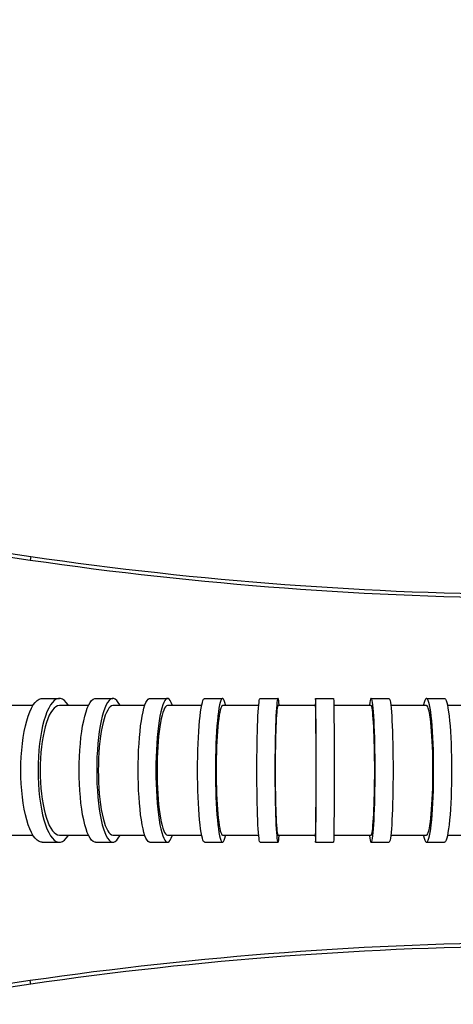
# Model space of a CAD drawing. Extents: x 0 to 594, y 0 to 420.
# Tile 41 of 71: x 222 to 246, y 323 to 378. Entities that reach past the tile are written whole.
import ezdxf

# ---------------------------------------------------------------- set-up
doc = ezdxf.new("R2010")
doc.units = 0
doc.header["$LTSCALE"] = 32.67
doc.layers.get('0').update_dxf_attribs({"linetype": 'CONTINUOUS'})
for name, color, linetype in [('AXIS', 7, 'CONTINUOUS'), ('DRIV_DIM', 7, 'CONTINUOUS'), ('ROUND', 7, 'CONTINUOUS')]:
    doc.layers.add(name, color=color, linetype=linetype)
doc.styles.get("Standard").update_dxf_attribs({"font": 'txt', "width": 0.8})
doc.dimstyles.new('DIMSTYLE_1', dxfattribs={"dimtxt": 3.8, "dimasz": 1.8, "dimexe": 2, "dimexo": 1.5, "dimgap": 0.95, "dimtad": 1, "dimdec": 3, "dimlfac": 5, "dimtxsty": 'STANDARD', "dimblk": 'OPEN', "dimblk1": 'OPEN', "dimblk2": 'OPEN', "dimcen": 0.09, "dimazin": 2, "dimtp": 0.001, "dimtm": 0.001, "dimtfac": 1, "dimtdec": 3, "dimtofl": 0, "dimtmove": 0, "dimatfit": 3, "dimtolj": 1})

# ---------------------------------------------------------------- blocks, each defined once
blk = doc.blocks.new('_OPEN')
at = {"color": 0, "linetype": 'BYBLOCK'}
for p, q in [((0, 0), (-1, 0.342)), ((-1, -0.342), (0, 0)), ((-1, 0), (0, 0))]:
    blk.add_line(p, q, dxfattribs=at)
blk = doc.blocks.new('*D1')
at = {"layer": 'DRIV_DIM', "color": 2, "linetype": 'CONTINUOUS'}
for p, q in [((195.348, 358.881), (195.348, 393.492)), ((305.348, 358.525), (305.348, 393.492)), ((195.348, 391.492), (250.348, 391.492)), ((305.348, 391.492), (250.348, 391.492))]:
    blk.add_line(p, q, dxfattribs=at)
at = {"layer": 'DRIV_DIM', "color": 2, "linetype": 'CONTINUOUS', "xscale": 1.8, "yscale": 1.8, "zscale": 1.8, "rotation": 180}
blk.add_blockref('_OPEN', (195.348, 391.492), dxfattribs=at)
at = {"layer": 'DRIV_DIM', "color": 2, "linetype": 'CONTINUOUS', "xscale": 1.8, "yscale": 1.8, "zscale": 1.8}
blk.add_blockref('_OPEN', (305.348, 391.492), dxfattribs=at)
blk = doc.blocks.new('*D5')
at = {"layer": 'DRIV_DIM', "color": 2, "linetype": 'CONTINUOUS'}
for p, q in [((89.548, 337.737), (89.548, 403.587)), ((349.748, 344.637), (349.748, 403.587)), ((89.548, 401.587), (219.648, 401.587)), ((349.748, 401.587), (219.648, 401.587))]:
    blk.add_line(p, q, dxfattribs=at)
at = {"layer": 'DRIV_DIM', "color": 2, "linetype": 'CONTINUOUS', "xscale": 1.8, "yscale": 1.8, "zscale": 1.8, "rotation": 180}
blk.add_blockref('_OPEN', (89.548, 401.587), dxfattribs=at)
at = {"layer": 'DRIV_DIM', "color": 2, "linetype": 'CONTINUOUS', "xscale": 1.8, "yscale": 1.8, "zscale": 1.8}
blk.add_blockref('_OPEN', (349.748, 401.587), dxfattribs=at)

msp = doc.modelspace()

# ---------------------------------------------------------------- linework, layer by layer
at = {"color": 7, "linetype": 'CONTINUOUS'}
for p, q in [((222.77711, 339.83679), (221.33416, 339.83677)), ((225.86259, 339.83684), (224.24721, 339.83684)), ((228.99592, 339.83677), (227.22973, 339.83681)), ((232.15822, 339.83684), (230.26153, 339.83676)), ((235.33439, 339.83708), (233.32555, 339.83694)), ((238.49763, 339.83704), (236.40793, 339.83711)), ((241.58739, 339.83687), (239.51271, 339.83697)), ((244.67141, 339.83693), (242.68309, 339.83687)), ((247.74435, 339.83693), (245.83871, 339.83694)), ((221.33416, 332.63689), (222.77711, 332.63687)), ((224.24721, 332.63683), (225.86259, 332.63683)), ((227.22973, 332.63685), (228.99592, 332.63689)), ((230.26153, 332.6369), (232.15822, 332.63682)), ((233.32555, 332.63672), (235.33439, 332.63658)), ((236.40793, 332.63656), (238.49763, 332.63663)), ((239.51271, 332.63669), (241.58739, 332.6368)), ((242.68309, 332.63679), (244.67141, 332.63674)), ((245.83871, 332.63672), (247.74435, 332.63673))]:
    msp.add_line(p, q, dxfattribs=at)
for points in [[(224.24721, 339.83684), (224.14867, 339.82148), (224.05095, 339.77552), (223.95496, 339.69941), (223.86139, 339.59369), (223.7712, 339.45943), (223.68498, 339.29753), (223.60365, 339.10971), (223.52771, 338.89714), (223.45801, 338.66216), (223.39495, 338.40617), (223.33924, 338.132), (223.29122, 337.84134), (223.2514, 337.53728), (223.22004, 337.22187), (223.19746, 336.89826), (223.18384, 336.56886), (223.17928, 336.23683)], [(227.22973, 339.83681), (227.15453, 339.82145), (227.07995, 339.7755), (227.0067, 339.69939), (226.93529, 339.59366), (226.86646, 339.45941), (226.80066, 339.29751), (226.73859, 339.10969), (226.68064, 338.89712), (226.62744, 338.66214), (226.57932, 338.40616), (226.53681, 338.13198), (226.50016, 337.84132), (226.46977, 337.53727), (226.44584, 337.22186), (226.42861, 336.89826), (226.41821, 336.56886), (226.41473, 336.23683)], [(230.26153, 339.83676), (230.20824, 339.8214), (230.1554, 339.77545), (230.10349, 339.69934), (230.05289, 339.59361), (230.00412, 339.45936), (229.9575, 339.29746), (229.91352, 339.10965), (229.87246, 338.89708), (229.83476, 338.6621), (229.80067, 338.40612), (229.77054, 338.13195), (229.74457, 337.8413), (229.72304, 337.53725), (229.70608, 337.22184), (229.69387, 336.89824), (229.6865, 336.56885), (229.68404, 336.23683)], [(233.32555, 339.83694), (233.2926, 339.82159), (233.25992, 339.77563), (233.22781, 339.69952), (233.19652, 339.59379), (233.16635, 339.45953), (233.13752, 339.29763), (233.11032, 339.10981), (233.08492, 338.89723), (233.06161, 338.66224), (233.04052, 338.40625), (233.02189, 338.13206), (233.00583, 337.84139), (232.99251, 337.53733), (232.98202, 337.2219), (232.97447, 336.89829), (232.96991, 336.56887), (232.96839, 336.23683)], [(236.40793, 339.83711), (236.39368, 339.82175), (236.37955, 339.77579), (236.36567, 339.69968), (236.35214, 339.59395), (236.33909, 339.45969), (236.32663, 339.29778), (236.31486, 339.10995), (236.30388, 338.89737), (236.2938, 338.66237), (236.28469, 338.40637), (236.27663, 338.13217), (236.26968, 337.84148), (236.26393, 337.5374), (236.25939, 337.22196), (236.25613, 336.89832), (236.25415, 336.56889), (236.2535, 336.23683)], [(238.52884, 336.23683), (238.52871, 336.56886), (238.52831, 336.89826), (238.52765, 337.22187), (238.52674, 337.53729), (238.52557, 337.84135), (238.52417, 338.13203), (238.52254, 338.40622), (238.5207, 338.66222), (238.51866, 338.89722), (238.51644, 339.10982), (238.51406, 339.29765), (238.51154, 339.45958), (238.50891, 339.59385), (238.50617, 339.69959), (238.50336, 339.77572), (238.50051, 339.82168), (238.49763, 339.83704)], [(241.78821, 336.23683), (241.78735, 336.56884), (241.78479, 336.89823), (241.78054, 337.22182), (241.77465, 337.53722), (241.76716, 337.84127), (241.75813, 338.13193), (241.74765, 338.4061), (241.7358, 338.66209), (241.72269, 338.89709), (241.70841, 339.10967), (241.69312, 339.2975), (241.6769, 339.45942), (241.65994, 339.59368), (241.64235, 339.69942), (241.62429, 339.77554), (241.60592, 339.82151), (241.58739, 339.83687)], [(245.02712, 336.23683), (245.0256, 336.56885), (245.02106, 336.89825), (245.01355, 337.22185), (245.0031, 337.53726), (244.98984, 337.84132), (244.97384, 338.13198), (244.95529, 338.40616), (244.93429, 338.66216), (244.91107, 338.89715), (244.88578, 339.10974), (244.85869, 339.29756), (244.82997, 339.45948), (244.79993, 339.59375), (244.76876, 339.69949), (244.73678, 339.77561), (244.70423, 339.82157), (244.67141, 339.83693)], [(223.17928, 336.23683), (223.18384, 335.90477), (223.19747, 335.57537), (223.22004, 335.25177), (223.2514, 334.93635), (223.29122, 334.6323), (223.33925, 334.34163), (223.39496, 334.06746), (223.45802, 333.81148), (223.52772, 333.5765), (223.60366, 333.36393), (223.68499, 333.17612), (223.77121, 333.01421), (223.8614, 332.87997), (223.95497, 332.77424), (224.05097, 332.69813), (224.14869, 332.65218), (224.24721, 332.63683)], [(226.41473, 336.23683), (226.41821, 335.90478), (226.42861, 335.57537), (226.44584, 335.25177), (226.46977, 334.93636), (226.50016, 334.63231), (226.53681, 334.34165), (226.57933, 334.06748), (226.62745, 333.8115), (226.68065, 333.57652), (226.7386, 333.36395), (226.80066, 333.17614), (226.86647, 333.01424), (226.9353, 332.87999), (227.00671, 332.77427), (227.07996, 332.69816), (227.15454, 332.65221), (227.22973, 332.63685)], [(229.68404, 336.23683), (229.6865, 335.90478), (229.69387, 335.57538), (229.70608, 335.25179), (229.72304, 334.93638), (229.74457, 334.63234), (229.77054, 334.34168), (229.80067, 334.06752), (229.83477, 333.81153), (229.87246, 333.57656), (229.91352, 333.36399), (229.9575, 333.17618), (230.00413, 333.01428), (230.0529, 332.88004), (230.1035, 332.77432), (230.15541, 332.69821), (230.20825, 332.65226), (230.26153, 332.6369)], [(232.96839, 336.23683), (232.96991, 335.90476), (232.97447, 335.57534), (232.98202, 335.25173), (232.99251, 334.9363), (233.00583, 334.63224), (233.02189, 334.34157), (233.04052, 334.06739), (233.06161, 333.81139), (233.08492, 333.57641), (233.11032, 333.36383), (233.13752, 333.17602), (233.16636, 333.01411), (233.19652, 332.87986), (233.22782, 332.77414), (233.25992, 332.69803), (233.2926, 332.65208), (233.32555, 332.63672)], [(236.2535, 336.23683), (236.25416, 335.90474), (236.25613, 335.5753), (236.25939, 335.25167), (236.26393, 334.93622), (236.26968, 334.63215), (236.27663, 334.34146), (236.28469, 334.06727), (236.2938, 333.81127), (236.30388, 333.57627), (236.31487, 333.36369), (236.32663, 333.17587), (236.3391, 333.01396), (236.35214, 332.8797), (236.36567, 332.77398), (236.37955, 332.69786), (236.39368, 332.65191), (236.40793, 332.63656)], [(238.49763, 332.63663), (238.50051, 332.65198), (238.50336, 332.69794), (238.50617, 332.77406), (238.50891, 332.8798), (238.51154, 333.01407), (238.51406, 333.17599), (238.51644, 333.36382), (238.51866, 333.57642), (238.5207, 333.81142), (238.52254, 334.06742), (238.52417, 334.3416), (238.52557, 334.63228), (238.52674, 334.93634), (238.52765, 335.25176), (238.52831, 335.57536), (238.52871, 335.90477), (238.52884, 336.23683)], [(241.58739, 332.6368), (241.60592, 332.65216), (241.62429, 332.69811), (241.64234, 332.77423), (241.65994, 332.87997), (241.6769, 333.01423), (241.69312, 333.17615), (241.70841, 333.36397), (241.72269, 333.57655), (241.7358, 333.81154), (241.74765, 334.06753), (241.75813, 334.3417), (241.76716, 334.63236), (241.77465, 334.9364), (241.78054, 335.25181), (241.78479, 335.5754), (241.78735, 335.90479), (241.78821, 336.23683)], [(244.67141, 332.63674), (244.70423, 332.65209), (244.73678, 332.69805), (244.76875, 332.77417), (244.79992, 332.8799), (244.82996, 333.01416), (244.85868, 333.17608), (244.88577, 333.3639), (244.91107, 333.57649), (244.93428, 333.81148), (244.95529, 334.06747), (244.97384, 334.34165), (244.98984, 334.63232), (245.0031, 334.93637), (245.01354, 335.25178), (245.02106, 335.57538), (245.0256, 335.90478), (245.02712, 336.23683)]]:
    msp.add_lwpolyline(points, dxfattribs=at)
at = {"layer": 'AXIS', "color": 7, "linetype": 'CONTINUOUS'}
for p, q in [((223.29222, 340.23683), (224.24721, 340.23683)), ((226.25569, 340.23683), (227.22973, 340.23683)), ((229.27448, 340.23683), (230.26153, 340.23683)), ((232.33049, 340.23683), (233.32555, 340.23683)), ((235.40885, 340.23683), (236.40793, 340.23683)), ((238.4977, 340.23683), (239.49766, 340.23683)), ((241.5878, 340.23683), (242.58624, 340.23683)), ((244.67208, 340.23683), (245.66718, 340.23683)), ((223.29222, 332.23683), (224.24721, 332.23683)), ((226.25569, 332.23683), (227.22973, 332.23683)), ((229.27448, 332.23683), (230.26153, 332.23683)), ((232.33049, 332.23683), (233.32555, 332.23683)), ((235.40885, 332.23683), (236.40793, 332.23683)), ((238.4977, 332.23683), (239.49766, 332.23683)), ((241.5878, 332.23683), (242.58624, 332.23683)), ((244.67208, 332.23683), (245.66718, 332.23683))]:
    msp.add_line(p, q, dxfattribs=at)
for points in [[(222.10564, 336.23683), (222.11101, 336.61706), (222.12708, 336.99384), (222.1537, 337.36376), (222.19063, 337.72348), (222.23754, 338.06974), (222.294, 338.3994), (222.3595, 338.70947), (222.43345, 338.99715), (222.51517, 339.25983), (222.60394, 339.49514), (222.69893, 339.70093), (222.7993, 339.87536), (222.90413, 340.01684), (223.01248, 340.12408), (223.12336, 340.19612), (223.23576, 340.2323), (223.29222, 340.23683)], [(224.24721, 340.23683), (224.19075, 340.2323), (224.07834, 340.19612), (223.96746, 340.12408), (223.85912, 340.01684), (223.75429, 339.87536), (223.65392, 339.70093), (223.55892, 339.49514), (223.47016, 339.25983), (223.38844, 338.99715), (223.31449, 338.70947), (223.24899, 338.3994), (223.19253, 338.06974), (223.14562, 337.72348), (223.10869, 337.36376), (223.08207, 336.99384), (223.066, 336.61706), (223.06062, 336.23683)], [(224.7623, 339.83684), (224.74014, 339.87536), (224.63531, 340.01684), (224.52696, 340.12408), (224.41608, 340.19612), (224.30367, 340.2323), (224.24721, 340.23683)], [(225.35014, 336.23683), (225.35424, 336.61706), (225.3665, 336.99384), (225.38682, 337.36376), (225.415, 337.72348), (225.4508, 338.06974), (225.49389, 338.3994), (225.54388, 338.70947), (225.60031, 338.99715), (225.66268, 339.25983), (225.73042, 339.49514), (225.80291, 339.70093), (225.87951, 339.87536), (225.95951, 340.01684), (226.0422, 340.12408), (226.12682, 340.19612), (226.2126, 340.2323), (226.25569, 340.23683)], [(227.22973, 340.23683), (227.18664, 340.2323), (227.10086, 340.19612), (227.01624, 340.12408), (226.93355, 340.01684), (226.85355, 339.87536), (226.77695, 339.70093), (226.70446, 339.49514), (226.63672, 339.25983), (226.57435, 338.99715), (226.51791, 338.70947), (226.46793, 338.3994), (226.42484, 338.06974), (226.38904, 337.72348), (226.36086, 337.36376), (226.34054, 336.99384), (226.32827, 336.61706), (226.32417, 336.23683)], [(227.62284, 339.8368), (227.60591, 339.87536), (227.52591, 340.01684), (227.44322, 340.12408), (227.3586, 340.19612), (227.27282, 340.2323), (227.22973, 340.23683)], [(228.63282, 336.23683), (228.63573, 336.61706), (228.64442, 336.99384), (228.65881, 337.36376), (228.67878, 337.72348), (228.70415, 338.06974), (228.73468, 338.3994), (228.7701, 338.70947), (228.81009, 338.99715), (228.85428, 339.25983), (228.90228, 339.49514), (228.95365, 339.70093), (229.00792, 339.87536), (229.06461, 340.01684), (229.1232, 340.12408), (229.18316, 340.19612), (229.24395, 340.2323), (229.27448, 340.23683)], [(230.26153, 340.23683), (230.231, 340.2323), (230.17021, 340.19612), (230.11025, 340.12408), (230.05166, 340.01684), (229.99497, 339.87536), (229.9407, 339.70093), (229.88933, 339.49514), (229.84133, 339.25983), (229.79714, 338.99715), (229.75715, 338.70947), (229.72173, 338.3994), (229.6912, 338.06974), (229.66583, 337.72348), (229.64586, 337.36376), (229.63147, 336.99384), (229.62278, 336.61706), (229.61987, 336.23683)], [(230.54009, 339.83677), (230.52808, 339.87536), (230.47139, 340.01684), (230.4128, 340.12408), (230.35284, 340.19612), (230.29206, 340.2323), (230.26153, 340.23683)], [(231.93364, 336.23683), (231.93544, 336.61706), (231.94081, 336.99384), (231.94972, 337.36376), (231.96207, 337.72348), (231.97776, 338.06974), (231.99664, 338.3994), (232.01855, 338.70947), (232.04328, 338.99715), (232.07061, 339.25983), (232.1003, 339.49514), (232.13207, 339.70093), (232.16563, 339.87536), (232.20069, 340.01684), (232.23693, 340.12408), (232.27401, 340.19612), (232.31161, 340.2323), (232.33049, 340.23683)], [(233.32555, 340.23683), (233.30667, 340.2323), (233.26908, 340.19612), (233.23199, 340.12408), (233.19576, 340.01684), (233.1607, 339.87536), (233.12713, 339.70093), (233.09536, 339.49514), (233.06568, 339.25983), (233.03834, 338.99715), (233.01361, 338.70947), (232.99171, 338.3994), (232.97282, 338.06974), (232.95714, 337.72348), (232.94478, 337.36376), (232.93588, 336.99384), (232.93051, 336.61706), (232.92871, 336.23683)], [(233.4978, 339.83696), (233.49041, 339.87536), (233.45535, 340.01684), (233.41911, 340.12408), (233.38203, 340.19612), (233.34444, 340.2323), (233.32555, 340.23683)], [(235.23727, 336.23683), (235.23804, 336.61706), (235.24037, 336.99384), (235.24422, 337.36376), (235.24956, 337.72348), (235.25634, 338.06974), (235.2645, 338.3994), (235.27397, 338.70947), (235.28467, 338.99715), (235.29649, 339.25983), (235.30932, 339.49514), (235.32306, 339.70093), (235.33757, 339.87536), (235.35273, 340.01684), (235.3684, 340.12408), (235.38443, 340.19612), (235.40068, 340.2323), (235.40885, 340.23683)], [(236.40793, 340.23683), (236.39976, 340.2323), (236.38351, 340.19612), (236.36748, 340.12408), (236.35181, 340.01684), (236.33665, 339.87536), (236.32214, 339.70093), (236.3084, 339.49514), (236.29556, 339.25983), (236.28375, 338.99715), (236.27305, 338.70947), (236.26358, 338.3994), (236.25542, 338.06974), (236.24864, 337.72348), (236.24329, 337.36376), (236.23945, 336.99384), (236.23712, 336.61706), (236.23634, 336.23683)], [(236.48239, 339.83711), (236.47921, 339.87536), (236.46405, 340.01684), (236.44838, 340.12408), (236.43235, 340.19612), (236.41609, 340.2323), (236.40793, 340.23683)], [(238.4977, 340.23683), (238.49605, 340.2323), (238.49276, 340.19612), (238.48952, 340.12408), (238.48636, 340.01684), (238.48329, 339.87536), (238.48265, 339.83729)], [(238.51504, 339.70093), (238.5121, 339.87536), (238.50904, 340.01684), (238.50587, 340.12408), (238.50263, 340.19612), (238.49935, 340.2323), (238.4977, 340.23683)], [(239.49766, 340.23683), (239.49931, 340.2323), (239.5026, 340.19612), (239.50584, 340.12408), (239.509, 340.01684), (239.51207, 339.87536)], [(241.5878, 340.23683), (241.57718, 340.2323), (241.55605, 340.19612), (241.5352, 340.12408), (241.51483, 340.01684), (241.49511, 339.87536), (241.49095, 339.83687)], [(241.81091, 336.23683), (241.8099, 336.61706), (241.80687, 336.99384), (241.80187, 337.36376), (241.79492, 337.72348), (241.7861, 338.06974), (241.77549, 338.3994), (241.76317, 338.70947), (241.74927, 338.99715), (241.7339, 339.25983), (241.71721, 339.49514), (241.69935, 339.70093), (241.68048, 339.87536), (241.66077, 340.01684), (241.6404, 340.12408), (241.61955, 340.19612), (241.59841, 340.2323), (241.5878, 340.23683)], [(242.58624, 340.23683), (242.59686, 340.2323), (242.61799, 340.19612), (242.63884, 340.12408), (242.65921, 340.01684), (242.67892, 339.87536), (242.69779, 339.70093), (242.71566, 339.49514), (242.73235, 339.25983), (242.74771, 338.99715), (242.76162, 338.70947), (242.77393, 338.3994), (242.78455, 338.06974), (242.79337, 337.72348), (242.80031, 337.36376), (242.80532, 336.99384), (242.80834, 336.61706), (242.80935, 336.23683)], [(244.67208, 340.23683), (244.65327, 340.2323), (244.61584, 340.19612), (244.57891, 340.12408), (244.54282, 340.01684), (244.50791, 339.87536), (244.50054, 339.83692)], [(245.06727, 336.23683), (245.06548, 336.61706), (245.06013, 336.99384), (245.05126, 337.36376), (245.03896, 337.72348), (245.02334, 338.06974), (245.00453, 338.3994), (244.98272, 338.70947), (244.95809, 338.99715), (244.93087, 339.25983), (244.90131, 339.49514), (244.86967, 339.70093), (244.83624, 339.87536), (244.80133, 340.01684), (244.76525, 340.12408), (244.72832, 340.19612), (244.69088, 340.2323), (244.67208, 340.23683)], [(245.66718, 340.23683), (245.68599, 340.2323), (245.72343, 340.19612), (245.76035, 340.12408), (245.79644, 340.01684), (245.83135, 339.87536), (245.86478, 339.70093), (245.89642, 339.49514), (245.92598, 339.25983), (245.9532, 338.99715), (245.97782, 338.70947), (245.99964, 338.3994), (246.01844, 338.06974), (246.03407, 337.72348), (246.04637, 337.36376), (246.05523, 336.99384), (246.06058, 336.61706), (246.06237, 336.23683)], [(238.53238, 336.23683), (238.53222, 336.61706), (238.53175, 336.99384), (238.53097, 337.36376), (238.52989, 337.72348), (238.52852, 338.06974), (238.52687, 338.3994), (238.52496, 338.70947), (238.5228, 338.99715), (238.52041, 339.25983), (238.51781, 339.49514), (238.51504, 339.70093)], [(239.51207, 339.87536), (239.515, 339.70093), (239.51778, 339.49514), (239.52037, 339.25983), (239.52276, 338.99715), (239.52492, 338.70947), (239.52683, 338.3994), (239.52848, 338.06974), (239.52985, 337.72348), (239.53093, 337.36376), (239.53171, 336.99384), (239.53218, 336.61706), (239.53234, 336.23683)], [(223.29222, 332.23684), (223.23576, 332.24136), (223.12336, 332.27755), (223.01248, 332.34959), (222.90413, 332.45683), (222.7993, 332.5983), (222.69893, 332.77273), (222.60394, 332.97853), (222.51517, 333.21383), (222.43345, 333.47652), (222.3595, 333.7642), (222.294, 334.07427), (222.23754, 334.40393), (222.19063, 334.75018), (222.1537, 335.1099), (222.12708, 335.47983), (222.11101, 335.85661), (222.10564, 336.23683)], [(223.06062, 336.23683), (223.066, 335.85661), (223.08207, 335.47983), (223.10869, 335.1099), (223.14562, 334.75018), (223.19253, 334.40393), (223.24899, 334.07427), (223.31449, 333.7642), (223.38844, 333.47652), (223.47016, 333.21383), (223.55892, 332.97853), (223.65392, 332.77273), (223.75429, 332.5983), (223.85912, 332.45683), (223.96746, 332.34959), (224.07834, 332.27755), (224.19075, 332.24136), (224.24721, 332.23684)], [(226.25569, 332.23684), (226.2126, 332.24136), (226.12682, 332.27755), (226.0422, 332.34959), (225.95951, 332.45683), (225.87951, 332.5983), (225.80291, 332.77273), (225.73042, 332.97853), (225.66268, 333.21383), (225.60031, 333.47652), (225.54388, 333.7642), (225.49389, 334.07427), (225.4508, 334.40393), (225.415, 334.75018), (225.38682, 335.1099), (225.3665, 335.47983), (225.35424, 335.85661), (225.35014, 336.23683)], [(226.32417, 336.23683), (226.32827, 335.85661), (226.34054, 335.47983), (226.36086, 335.1099), (226.38904, 334.75018), (226.42484, 334.40393), (226.46793, 334.07427), (226.51791, 333.7642), (226.57435, 333.47652), (226.63672, 333.21383), (226.70446, 332.97853), (226.77695, 332.77273), (226.85355, 332.5983), (226.93355, 332.45683), (227.01624, 332.34959), (227.10086, 332.27755), (227.18664, 332.24136), (227.22973, 332.23684)], [(229.27448, 332.23684), (229.24395, 332.24136), (229.18316, 332.27755), (229.1232, 332.34959), (229.06461, 332.45683), (229.00792, 332.5983), (228.95365, 332.77273), (228.90228, 332.97853), (228.85428, 333.21383), (228.81009, 333.47652), (228.7701, 333.7642), (228.73468, 334.07427), (228.70415, 334.40393), (228.67878, 334.75018), (228.65881, 335.1099), (228.64442, 335.47983), (228.63573, 335.85661), (228.63282, 336.23683)], [(229.61987, 336.23683), (229.62278, 335.85661), (229.63147, 335.47983), (229.64586, 335.1099), (229.66583, 334.75018), (229.6912, 334.40393), (229.72173, 334.07427), (229.75715, 333.7642), (229.79714, 333.47652), (229.84133, 333.21383), (229.88933, 332.97853), (229.9407, 332.77273), (229.99497, 332.5983), (230.05166, 332.45683), (230.11025, 332.34959), (230.17021, 332.27755), (230.231, 332.24136), (230.26153, 332.23684)], [(232.33049, 332.23684), (232.31161, 332.24136), (232.27401, 332.27755), (232.23693, 332.34959), (232.20069, 332.45683), (232.16563, 332.5983), (232.13207, 332.77273), (232.1003, 332.97853), (232.07061, 333.21383), (232.04328, 333.47652), (232.01855, 333.7642), (231.99664, 334.07427), (231.97776, 334.40393), (231.96207, 334.75018), (231.94972, 335.1099), (231.94081, 335.47983), (231.93544, 335.85661), (231.93364, 336.23683)], [(232.92871, 336.23683), (232.93051, 335.85661), (232.93588, 335.47983), (232.94478, 335.1099), (232.95714, 334.75018), (232.97282, 334.40393), (232.99171, 334.07427), (233.01361, 333.7642), (233.03834, 333.47652), (233.06568, 333.21383), (233.09536, 332.97853), (233.12713, 332.77273), (233.1607, 332.5983), (233.19576, 332.45683), (233.23199, 332.34959), (233.26908, 332.27755), (233.30667, 332.24136), (233.32555, 332.23684)], [(235.40885, 332.23684), (235.40068, 332.24136), (235.38443, 332.27755), (235.3684, 332.34959), (235.35273, 332.45683), (235.33757, 332.5983), (235.32306, 332.77273), (235.30932, 332.97853), (235.29649, 333.21383), (235.28467, 333.47652), (235.27397, 333.7642), (235.2645, 334.07427), (235.25634, 334.40393), (235.24956, 334.75018), (235.24422, 335.1099), (235.24037, 335.47983), (235.23804, 335.85661), (235.23727, 336.23683)], [(236.23634, 336.23683), (236.23712, 335.85661), (236.23945, 335.47983), (236.24329, 335.1099), (236.24864, 334.75018), (236.25542, 334.40393), (236.26358, 334.07427), (236.27305, 333.7642), (236.28375, 333.47652), (236.29556, 333.21383), (236.3084, 332.97853), (236.32214, 332.77273), (236.33665, 332.5983), (236.35181, 332.45683), (236.36748, 332.34959), (236.38351, 332.27755), (236.39976, 332.24136), (236.40793, 332.23684)], [(238.5121, 332.5983), (238.51504, 332.77273), (238.51781, 332.97853), (238.52041, 333.21383), (238.5228, 333.47652), (238.52496, 333.7642), (238.52687, 334.07427), (238.52852, 334.40393), (238.52989, 334.75018), (238.53097, 335.1099), (238.53175, 335.47983), (238.53222, 335.85661), (238.53238, 336.23683)], [(239.53234, 336.23683), (239.53218, 335.85661), (239.53171, 335.47983), (239.53093, 335.1099), (239.52985, 334.75018), (239.52848, 334.40393), (239.52683, 334.07427), (239.52492, 333.7642), (239.52276, 333.47652), (239.52037, 333.21383), (239.51778, 332.97853), (239.515, 332.77273)], [(241.5878, 332.23684), (241.59841, 332.24136), (241.61955, 332.27755), (241.6404, 332.34959), (241.66077, 332.45683), (241.68048, 332.5983), (241.69935, 332.77273), (241.71721, 332.97853), (241.7339, 333.21383), (241.74927, 333.47652), (241.76317, 333.7642), (241.77549, 334.07427), (241.7861, 334.40393), (241.79492, 334.75018), (241.80187, 335.1099), (241.80687, 335.47983), (241.8099, 335.85661), (241.81091, 336.23683)], [(242.80935, 336.23683), (242.80834, 335.85661), (242.80532, 335.47983), (242.80031, 335.1099), (242.79337, 334.75018), (242.78455, 334.40393), (242.77393, 334.07427), (242.76162, 333.7642), (242.74771, 333.47652), (242.73235, 333.21383), (242.71566, 332.97853), (242.69779, 332.77273), (242.67892, 332.5983), (242.65921, 332.45683), (242.63884, 332.34959), (242.61799, 332.27755), (242.59686, 332.24136), (242.58624, 332.23684)], [(244.67208, 332.23684), (244.69088, 332.24136), (244.72832, 332.27755), (244.76525, 332.34959), (244.80133, 332.45683), (244.83624, 332.5983), (244.86967, 332.77273), (244.90131, 332.97853), (244.93087, 333.21383), (244.95809, 333.47652), (244.98272, 333.7642), (245.00453, 334.07427), (245.02334, 334.40393), (245.03896, 334.75018), (245.05126, 335.1099), (245.06013, 335.47983), (245.06548, 335.85661), (245.06727, 336.23683)], [(246.06237, 336.23683), (246.06058, 335.85661), (246.05523, 335.47983), (246.04637, 335.1099), (246.03407, 334.75018), (246.01844, 334.40393), (245.99964, 334.07427), (245.97782, 333.7642), (245.9532, 333.47652), (245.92598, 333.21383), (245.89642, 332.97853), (245.86478, 332.77273), (245.83135, 332.5983), (245.79644, 332.45683), (245.76035, 332.34959), (245.72343, 332.27755), (245.68599, 332.24136), (245.66718, 332.23684)], [(224.24721, 332.23684), (224.30367, 332.24136), (224.41608, 332.27755), (224.52696, 332.34959), (224.63531, 332.45683), (224.74014, 332.5983), (224.7623, 332.63682)], [(227.22973, 332.23684), (227.27282, 332.24136), (227.3586, 332.27755), (227.44322, 332.34959), (227.52591, 332.45683), (227.60591, 332.5983), (227.62284, 332.63686)], [(230.26153, 332.23684), (230.29206, 332.24136), (230.35284, 332.27755), (230.4128, 332.34959), (230.47139, 332.45683), (230.52808, 332.5983), (230.54009, 332.63689)], [(233.32555, 332.23684), (233.34444, 332.24136), (233.38203, 332.27755), (233.41911, 332.34959), (233.45535, 332.45683), (233.49041, 332.5983), (233.4978, 332.63671)], [(236.40793, 332.23684), (236.41609, 332.24136), (236.43235, 332.27755), (236.44838, 332.34959), (236.46405, 332.45683), (236.47921, 332.5983), (236.48239, 332.63656)], [(238.48265, 332.63637), (238.48329, 332.5983), (238.48636, 332.45683), (238.48952, 332.34959), (238.49276, 332.27755), (238.49605, 332.24136), (238.4977, 332.23684)], [(238.4977, 332.23684), (238.49935, 332.24136), (238.50263, 332.27755), (238.50587, 332.34959), (238.50904, 332.45683), (238.5121, 332.5983)], [(239.515, 332.77273), (239.51207, 332.5983), (239.509, 332.45683), (239.50584, 332.34959), (239.5026, 332.27755), (239.49931, 332.24136), (239.49766, 332.23684)], [(241.49095, 332.6368), (241.49511, 332.5983), (241.51483, 332.45683), (241.5352, 332.34959), (241.55605, 332.27755), (241.57718, 332.24136), (241.5878, 332.23684)], [(244.50054, 332.63674), (244.50791, 332.5983), (244.54282, 332.45683), (244.57891, 332.34959), (244.61584, 332.27755), (244.65327, 332.24136), (244.67208, 332.23684)]]:
    msp.add_lwpolyline(points, dxfattribs=at)
at = {"layer": 'ROUND', "color": 9, "linetype": 'CONTINUOUS'}
for p, q in [((214.91743, 349.05399), (222.6263, 347.93511)), ((222.65502, 348.13304), (222.6263, 347.93511)), ((222.6263, 324.53856), (214.91743, 323.41968)), ((222.65502, 324.34063), (222.6263, 324.53856))]:
    msp.add_line(p, q, dxfattribs=at)
at = {"layer": 'ROUND', "color": 7, "linetype": 'CONTINUOUS'}
for p, q in [((214.94616, 349.25191), (222.65502, 348.13304)), ((222.65502, 324.34063), (214.94616, 323.22175))]:
    msp.add_line(p, q, dxfattribs=at)
at = {"layer": 'ROUND', "color": 9, "linetype": 'CONTINUOUS'}
for centre, start, end in [((252.05726, 550.70953), 261.741678, 277.6493144), ((252.05726, 121.76414), 82.3506856, 98.258322)]:
    msp.add_arc(centre, 204.89911, start, end, dxfattribs=at)
at = {"layer": 'ROUND', "color": 7, "linetype": 'CONTINUOUS'}
for centre, start, end in [((252.05726, 550.70953), 261.741678, 277.6493144), ((252.05726, 121.76414), 82.3506856, 98.258322)]:
    msp.add_arc(centre, 204.69911, start, end, dxfattribs=at)

# ---------------------------------------------------------------- dimensions: what is measured, and where the dimension line sits
at = {"layer": 'DRIV_DIM', "color": 2, "linetype": 'CONTINUOUS'}
dim = msp.add_linear_dim(base=(89.54808, 401.58718), p1=(349.74808, 343.13683), p2=(89.54808, 336.23683), angle=180, text='(<>)', dimstyle='DIMSTYLE_1', dxfattribs=at)
dim.commit()
dim.dimension.update_dxf_attribs({"geometry": '*D5', "text_midpoint": (210.52808, 401.58718), "dimtype": 160})
dim = msp.add_linear_dim(base=(305.34808, 391.49192), p1=(195.34808, 357.38107), p2=(305.34808, 357.02549), dimstyle='DIMSTYLE_1', dxfattribs=at)
dim.commit()
dim.dimension.update_dxf_attribs({"geometry": '*D1', "text_midpoint": (245.78808, 391.49192), "dimtype": 160})

doc.saveas('drawing.dxf')
